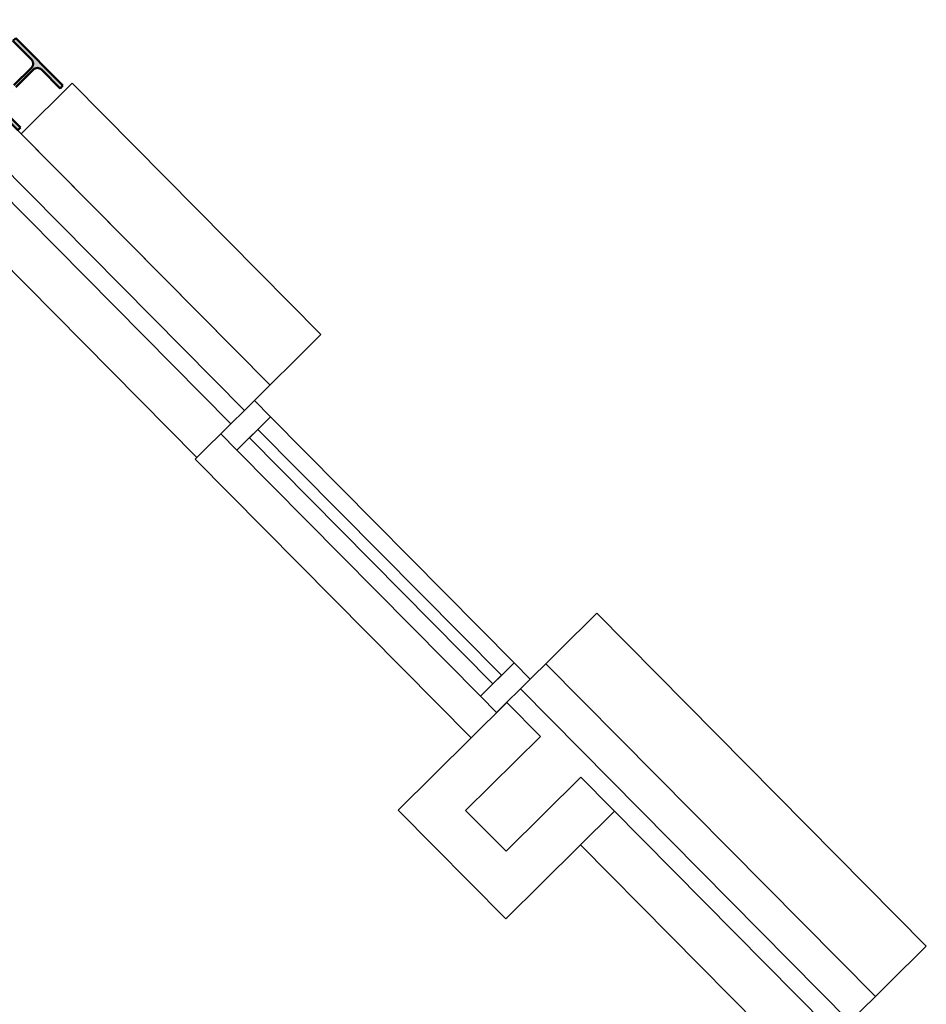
# Model space of a CAD drawing. Header units: metres. Extents: x 135839.8 to 135883.6, y 458209 to 458254.1.
# Tile 5 of 18: x 135868 to 135869.9, y 458215.2 to 458217.3. Entities that reach past the tile are written whole.
import ezdxf

# ---------------------------------------------------------------- set-up
doc = ezdxf.new("R2010")
doc.units = ezdxf.units.M
doc.header["$MEASUREMENT"] = 0
for name, color, linetype, lineweight in [('22_Metselwerk', 7, 'Continuous', 5), ('25_Metaalconstructiewerk', 7, 'Continuous', 5), ('30_Kozijnen-ramen-deuren', 7, 'Continuous', 5)]:
    doc.layers.add(name, color=color, linetype=linetype, lineweight=lineweight)

# ---------------------------------------------------------------- blocks, each defined once
blk = doc.blocks.new('28_OOA_HEA-kolom - HE140A-V1-begane grond TO')
at = {"layer": '25_Metaalconstructiewerk'}
h = blk.add_hatch(color=7, dxfattribs=at)
h.paths.add_polyline_path([(20.2, -66.5), (70, -66.5), (70, -58), (14.8, -58), (6.3, -54.5), (2.8, -46), (2.8, 6), (-2.7, 6), (-2.7, -46), (-6.3, -54.5), (-14.7, -58), (-70, -58), (-70, -66.5)], flags=0)
h.paths.add_polyline_path([(1.1, 18), (2.8, 18), (2.8, 46), (6.3, 54.5), (14.8, 58), (70, 58), (70, 66.5), (-70, 66.5), (-70, 58), (-14.7, 58), (-6.3, 54.5), (-2.7, 46), (-2.7, 18)], flags=0)
at = {"layer": '25_Metaalconstructiewerk', "lineweight": 50}
for p, q in [((70, 66.5), (-70, 66.5)), ((-70, 66.5), (-70, 58)), ((70, 58), (70, 66.5)), ((-70, 58), (-14.7, 58)), ((-2.7, 46), (-2.7, 18)), ((2.8, 18), (2.8, 46)), ((14.8, 58), (70, 58)), ((-2.7, 6), (-2.7, -46)), ((2.8, -46), (2.8, 6)), ((-14.7, -58), (-70, -58)), ((-70, -58), (-70, -66.5)), ((70, -58), (14.8, -58)), ((70, -66.5), (70, -58)), ((-70, -66.5), (70, -66.5))]:
    blk.add_line(p, q, dxfattribs=at)
for centre, start, end in [((-14.7, 46), 0, 90), ((14.8, 46), 90, 180), ((-14.7, -46), 270, 0), ((14.8, -46), 180, 270)]:
    blk.add_arc(centre, 12, start, end, dxfattribs=at)

msp = doc.modelspace()

# ---------------------------------------------------------------- linework, layer by layer
at = {"layer": '22_Metselwerk'}
for p, q in [((135863.5315, 458221.4614), (135868.4859, 458216.4598)), ((135868.125, 458217.1439), (135868.0184, 458217.0383)), ((135868.6458, 458216.6181), (135868.125, 458217.1439)), ((135868.5392, 458216.5126), (135868.0114, 458217.0454)), ((135868.0184, 458217.0383), (135868.5392, 458216.5126)), ((135868.4575, 458216.4317), (135867.9226, 458216.9716)), ((135867.922, 458216.8302), (135868.3864, 458216.3613)), ((135868.4859, 458216.4598), (135868.6458, 458216.6181)), ((135868.3864, 458216.3613), (135868.4575, 458216.4317)), ((135869.2228, 458216.0356), (135869.063, 458215.8772)), ((135869.9125, 458215.3393), (135869.2228, 458216.0356)), ((135869.8059, 458215.2338), (135869.1163, 458215.93)), ((135869.1163, 458215.93), (135869.8059, 458215.2338)), ((135869.063, 458215.8772), (135869.7526, 458215.181)), ((135869.0346, 458215.8491), (135868.8072, 458215.6239)), ((135869.1049, 458215.778), (135869.0346, 458215.8491)), ((135868.9486, 458215.6232), (135869.1049, 458215.778)), ((135869.1894, 458215.6928), (135869.0331, 458215.538)), ((135869.7242, 458215.1528), (135869.1894, 458215.6928)), ((135868.8072, 458215.6239), (135869.0324, 458215.3965)), ((135869.0331, 458215.538), (135868.9486, 458215.6232)), ((135869.2598, 458215.6217), (135869.0324, 458215.3965)), ((135869.1887, 458215.5514), (135869.6532, 458215.0825)), ((135869.7526, 458215.181), (135869.9125, 458215.3393))]:
    msp.add_line(p, q, dxfattribs=at)
at = {"layer": '30_Kozijnen-ramen-deuren', "extrusion": (0, 0, -1)}
for p, q in [((135868.5065, 458216.4802), (135868.4362, 458216.4105)), ((135868.5403, 458216.4461), (135868.5065, 458216.4802)), ((135868.47, 458216.3764), (135868.5403, 458216.4461)), ((135868.4362, 458216.4105), (135868.47, 458216.3764))]:
    msp.add_line(p, q, dxfattribs=at)
at = {"layer": '30_Kozijnen-ramen-deuren'}
for p, q in [((135868.5403, 458216.4461), (135869.0498, 458215.9317)), ((135868.514, 458216.4201), (135868.4962, 458216.4025)), ((135869.0235, 458215.9057), (135868.514, 458216.4201)), ((135868.4962, 458216.4025), (135869.0057, 458215.8881)), ((135868.47, 458216.3764), (135868.9795, 458215.8621)), ((135868.3829, 458216.3578), (135868.3864, 458216.3613)), ((135868.3829, 458216.3578), (135868.96, 458215.7752)), ((135869.0498, 458215.9317), (135868.9795, 458215.8621)), ((135869.0836, 458215.8976), (135869.0498, 458215.9317)), ((135869.0057, 458215.8881), (135869.0235, 458215.9057)), ((135869.0132, 458215.828), (135869.0836, 458215.8976)), ((135868.9795, 458215.8621), (135869.0132, 458215.828))]:
    msp.add_line(p, q, dxfattribs=at)

# ---------------------------------------------------------------- block references
at = {"layer": '25_Metaalconstructiewerk', "xscale": 0.001, "yscale": 0.001, "zscale": 0.001, "rotation": 134.7283133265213}
msp.add_blockref('28_OOA_HEA-kolom - HE140A-V1-begane grond TO', (135868.0094, 458217.142), dxfattribs=at)

doc.saveas('drawing.dxf')
